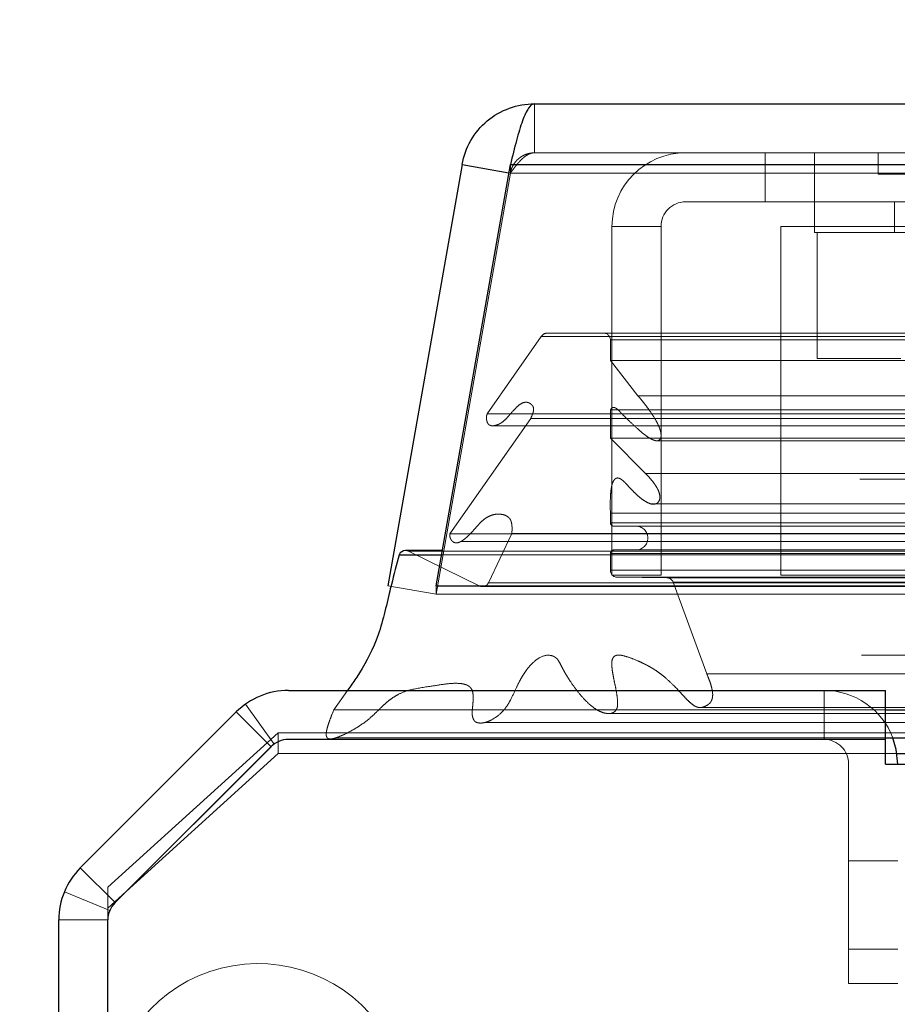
# Model space of a CAD drawing. Header units: inches. Extents: x 0.2 to 10.8, y 0.2 to 8.2.
# Tile 8 of 176: x 3.127 to 3.1913, y 1.9727 to 2.045. Entities that reach past the tile are written whole.
import ezdxf

# ---------------------------------------------------------------- set-up
doc = ezdxf.new("R2010")
doc.units = ezdxf.units.IN
doc.header["$MEASUREMENT"] = 0
doc.linetypes.add('HIDDEN', pattern=[0.07500000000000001, 0.05, -0.025])
doc.layers.add('DIMENSIONS', color=140, linetype='Continuous')
doc.styles.add('SLDTEXTSTYLE0', font='TXT', dxfattribs={"width": 0.7})
doc.dimstyles.new('SLDDIMSTYLE1', dxfattribs={"dimtxt": 0.0849609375, "dimasz": 0.13, "dimexe": 0, "dimexo": 0.0625, "dimgap": 0.021240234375, "dimtad": 0, "dimtih": 1, "dimtoh": 1, "dimlfac": 20, "dimrnd": 1e-09, "dimzin": 12, "dimdsep": 46, "dimtxsty": 'SLDTEXTSTYLE0', "dimsah": 1, "dimcen": 0.09, "dimadec": 0, "dimazin": 3, "dimtfac": 1, "dimtmove": 0, "dimatfit": 0, "dimfxl": 0, "dimfrac": 2, "dimtolj": 1, "dimtzin": 12, "dimarcsym": 0})

# ---------------------------------------------------------------- blocks, each defined once
blk = doc.blocks.new('_D_27')
at = {"layer": 'DIMENSIONS'}
for p, q in [((2.953844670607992, 1.995745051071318), (2.953844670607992, 2.245745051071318)), ((3.096671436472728, 1.995745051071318), (2.828844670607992, 1.995745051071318)), ((3.125158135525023, 1.899711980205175), (2.828844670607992, 1.899711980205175)), ((2.953844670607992, 1.589432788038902), (2.953844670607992, 1.899711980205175)), ((2.415483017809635, 1.589432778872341), (2.386952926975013, 1.589432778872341)), ((2.386952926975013, 1.589432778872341), (2.386952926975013, 1.454401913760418)), ((2.667952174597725, 1.589432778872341), (2.696482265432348, 1.589432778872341)), ((2.696482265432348, 1.589432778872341), (2.696482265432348, 1.454401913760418)), ((2.821142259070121, 1.589432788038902), (2.953844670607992, 1.589432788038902)), ((2.386952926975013, 1.454401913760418), (2.415483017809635, 1.454401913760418)), ((2.696482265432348, 1.454401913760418), (2.667952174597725, 1.454401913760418))]:
    blk.add_line(p, q, dxfattribs=at)
for points in [[(2.953844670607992, 1.995745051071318), (2.973844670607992, 2.125745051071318), (2.933844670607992, 2.125745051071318)], [(2.953844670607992, 1.899711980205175), (2.933844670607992, 1.769711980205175), (2.973844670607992, 1.769711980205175)]]:
    blk.add_solid(points, dxfattribs=at)
at = {"layer": 'DIMENSIONS', "char_height": 0.08333333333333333, "attachment_point": 1, "style": 'SLDTEXTSTYLE0'}
for s, insert in [('1.92', (2.415483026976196, 1.715875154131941)), ('48.8', (2.415483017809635, 1.561824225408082))]:
    blk.add_mtext(s, dxfattribs=dict(at, insert=insert))

msp = doc.modelspace()

# ---------------------------------------------------------------- linework, layer by layer
at = {"color": 7, "linetype": 'Continuous', "lineweight": 25}
for p, q in [((3.164732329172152, 2.038801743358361), (4.894911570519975, 2.038801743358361)), ((3.15941436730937, 2.034339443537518), (3.153963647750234, 2.003426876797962)), ((3.157514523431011, 2.003426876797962), (3.162965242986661, 2.034339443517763)), ((3.15941436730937, 2.034339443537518), (3.162858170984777, 2.03373220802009)), ((3.162965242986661, 2.034339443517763), (4.896678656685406, 2.034339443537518)), ((3.157970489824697, 2.006012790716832), (3.155269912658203, 2.006012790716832)), ((3.154809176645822, 2.005707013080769), (3.157916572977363, 2.005707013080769)), ((3.157514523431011, 2.003426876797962), (4.902129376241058, 2.003426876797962)), ((3.157514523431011, 2.003426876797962), (3.157514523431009, 2.003382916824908)), ((3.146671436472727, 1.99574505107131), (3.190475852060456, 1.99574505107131)), ((3.190475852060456, 1.99214505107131), (3.190475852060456, 1.99574505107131)), ((3.131407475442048, 1.982717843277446), (3.14285305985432, 1.994163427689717)), ((3.190475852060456, 1.994315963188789), (3.191971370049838, 1.994315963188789)), ((3.145398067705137, 1.9916184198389), (3.133952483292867, 1.980172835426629)), ((3.190471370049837, 1.99214505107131), (3.146669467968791, 1.99214505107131)), ((3.190471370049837, 1.99034505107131), (3.190471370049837, 1.99214505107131)), ((3.190471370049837, 1.99214505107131), (3.190475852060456, 1.99214505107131)), ((3.190475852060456, 1.992254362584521), (3.191971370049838, 1.992254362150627)), ((3.191322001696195, 1.991105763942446), (3.191925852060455, 1.991105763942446)), ((3.190471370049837, 1.99034505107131), (3.191971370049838, 1.99034505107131)), ((3.129825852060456, 1.40114505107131), (3.129825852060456, 1.978899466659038)), ((3.133425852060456, 1.39934505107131), (3.133425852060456, 1.978901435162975))]:
    msp.add_line(p, q, dxfattribs=at)
at = {"color": 7, "linetype": 'HIDDEN', "lineweight": 18}
for p, q in [((3.164732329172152, 2.035201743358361), (3.164732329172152, 2.038801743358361)), ((3.164732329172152, 2.035201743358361), (4.894911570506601, 2.035201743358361)), ((3.181663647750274, 2.031601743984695), (3.181663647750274, 2.035201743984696)), ((3.185263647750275, 2.035201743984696), (3.185263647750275, 2.031601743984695)), ((3.189951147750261, 2.035201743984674), (3.189951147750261, 2.033639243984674)), ((3.162965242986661, 2.034339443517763), (3.16296524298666, 2.033714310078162)), ((4.896678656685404, 2.034339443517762), (3.16296524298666, 2.034339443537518)), ((3.162959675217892, 2.033714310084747), (3.157508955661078, 2.002801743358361)), ((3.157514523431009, 2.002801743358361), (3.16296524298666, 2.033714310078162)), ((3.162858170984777, 2.03373220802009), (3.162959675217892, 2.033714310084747)), ((3.16296524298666, 2.033714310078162), (4.896678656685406, 2.033714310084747)), ((4.896678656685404, 2.033714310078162), (3.16296524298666, 2.033714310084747)), ((3.189951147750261, 2.033639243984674), (3.205576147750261, 2.033639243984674)), ((3.175813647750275, 2.031601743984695), (3.181663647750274, 2.031601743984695)), ((3.181663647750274, 2.031601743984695), (3.208713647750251, 2.031601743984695)), ((3.185263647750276, 2.031601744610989), (3.185263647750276, 2.029351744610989)), ((3.191138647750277, 2.031601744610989), (3.191138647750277, 2.029351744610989)), ((3.170413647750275, 2.029801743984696), (3.174013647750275, 2.029801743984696)), ((3.170413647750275, 2.004201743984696), (3.170413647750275, 2.029801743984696)), ((3.174013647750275, 2.004201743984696), (3.174013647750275, 2.029801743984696)), ((3.182813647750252, 2.004201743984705), (3.182813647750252, 2.029801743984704)), ((3.208713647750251, 2.029801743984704), (3.182813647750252, 2.029801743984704)), ((3.185263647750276, 2.029351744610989), (3.210263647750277, 2.029351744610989)), ((3.185466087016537, 2.029351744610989), (3.185466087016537, 2.020101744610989)), ((3.165669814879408, 2.021968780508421), (4.893974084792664, 2.021968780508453)), ((3.165231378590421, 2.021709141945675), (3.161268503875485, 2.01604957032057)), ((3.165231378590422, 2.021709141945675), (4.894412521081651, 2.021709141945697)), ((3.170300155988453, 2.021468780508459), (4.889343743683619, 2.021468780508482)), ((3.170300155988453, 2.019949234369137), (3.170300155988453, 2.021468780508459)), ((3.170300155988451, 2.021468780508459), (4.889343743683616, 2.021468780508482)), ((3.172319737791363, 2.017364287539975), (3.170300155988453, 2.019949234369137)), ((3.170300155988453, 2.019949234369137), (4.889343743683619, 2.019949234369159)), ((3.185466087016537, 2.020101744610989), (3.191614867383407, 2.020101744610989)), ((3.172319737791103, 2.017364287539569), (4.887324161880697, 2.017364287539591)), ((4.895954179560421, 2.016750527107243), (3.16368902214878, 2.016750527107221)), ((3.170300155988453, 2.016328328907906), (4.889343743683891, 2.016328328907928)), ((3.170300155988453, 2.014261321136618), (3.170300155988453, 2.016328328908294)), ((4.888784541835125, 2.016332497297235), (3.170851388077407, 2.016332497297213)), ((3.164449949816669, 2.015698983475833), (3.158530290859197, 2.007244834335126)), ((3.161268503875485, 2.016049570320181), (4.898375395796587, 2.016049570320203)), ((3.164449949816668, 2.015698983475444), (4.895193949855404, 2.015698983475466)), ((3.161735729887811, 2.015174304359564), (4.897902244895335, 2.015174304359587)), ((3.170300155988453, 2.014261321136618), (4.889343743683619, 2.01426132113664)), ((3.172877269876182, 2.011666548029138), (3.170300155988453, 2.014261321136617)), ((3.17375908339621, 2.014070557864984), (4.885879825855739, 2.014070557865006)), ((3.171043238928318, 2.011261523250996), (3.171040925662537, 2.011261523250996)), ((4.888600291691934, 2.011261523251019), (3.171043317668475, 2.011261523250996)), ((3.172877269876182, 2.011666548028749), (4.886766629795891, 2.011666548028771)), ((3.172877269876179, 2.011666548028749), (4.886766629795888, 2.011666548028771)), ((3.173300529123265, 2.009427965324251), (3.173303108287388, 2.009427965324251)), ((3.173303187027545, 2.009427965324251), (4.886338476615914, 2.009427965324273)), ((3.162121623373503, 2.008685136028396), (3.162113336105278, 2.008685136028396)), ((4.897521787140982, 2.008685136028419), (3.162121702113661, 2.008685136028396)), ((3.170300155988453, 2.008758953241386), (4.889343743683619, 2.008758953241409)), ((3.170300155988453, 2.008055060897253), (3.170300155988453, 2.008758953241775)), ((3.170300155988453, 2.008055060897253), (4.889343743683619, 2.008055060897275)), ((3.170300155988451, 2.008055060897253), (3.201688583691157, 2.008055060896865)), ((3.170550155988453, 2.007805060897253), (4.889093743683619, 2.007805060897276)), ((3.158530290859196, 2.007244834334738), (4.901113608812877, 2.00724483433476)), ((3.163058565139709, 2.007263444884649), (3.161358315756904, 2.003652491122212)), ((3.163058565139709, 2.007263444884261), (4.896585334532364, 2.007263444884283)), ((4.90167340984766, 2.006012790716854), (3.157970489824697, 2.006012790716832)), ((3.159314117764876, 2.006675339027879), (3.159321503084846, 2.006675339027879)), ((3.159321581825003, 2.006675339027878), (4.900321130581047, 2.006675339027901)), ((3.170550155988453, 2.006055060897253), (4.889093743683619, 2.006055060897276)), ((3.155489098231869, 2.00596218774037), (4.904154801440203, 2.005962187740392)), ((3.160780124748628, 2.003381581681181), (3.155489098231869, 2.00596218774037)), ((3.155489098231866, 2.00596218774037), (4.904154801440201, 2.005962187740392)), ((3.157916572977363, 2.005707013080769), (4.90172732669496, 2.005707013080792)), ((3.170300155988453, 2.004560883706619), (3.170300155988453, 2.005805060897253)), ((3.170300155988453, 2.005805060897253), (4.889343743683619, 2.005805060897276)), ((3.170300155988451, 2.005805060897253), (4.889343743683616, 2.005805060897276)), ((3.170300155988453, 2.004560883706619), (4.889343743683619, 2.004560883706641)), ((3.170300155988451, 2.004560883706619), (4.889343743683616, 2.004560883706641)), ((3.174013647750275, 2.004201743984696), (3.170413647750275, 2.004201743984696)), ((3.174448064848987, 2.004012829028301), (3.170800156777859, 2.004055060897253)), ((3.170800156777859, 2.004055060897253), (4.888843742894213, 2.004055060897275)), ((3.170800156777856, 2.004055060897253), (4.888843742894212, 2.004055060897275)), ((3.174448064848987, 2.004012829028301), (4.885195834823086, 2.004012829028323)), ((3.174448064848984, 2.004012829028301), (4.885195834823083, 2.004012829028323)), ((4.876863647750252, 2.004201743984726), (3.182813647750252, 2.004201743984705)), ((3.153963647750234, 2.003426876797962), (3.157508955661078, 2.002801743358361)), ((3.157514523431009, 2.003382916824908), (3.157514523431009, 2.002801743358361)), ((3.160780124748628, 2.003381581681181), (4.898863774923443, 2.003381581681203)), ((3.160905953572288, 2.003365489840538), (4.898737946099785, 2.00336548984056)), ((3.161358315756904, 2.003652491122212), (4.898285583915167, 2.003652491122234)), ((3.161358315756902, 2.003652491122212), (4.898285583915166, 2.003652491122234)), ((3.174911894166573, 2.003684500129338), (4.884732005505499, 2.00368450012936)), ((3.17736616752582, 1.996969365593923), (3.174911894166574, 2.003684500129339)), ((3.174911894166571, 2.003684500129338), (4.884732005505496, 2.00368450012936)), ((3.157514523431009, 2.002801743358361), (4.902129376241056, 2.002801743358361)), ((3.17736616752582, 1.996969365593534), (4.882277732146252, 1.996969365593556)), ((3.15102000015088, 1.99574505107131), (3.150007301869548, 1.994315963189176)), ((3.185975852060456, 1.99214505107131), (3.185975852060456, 1.99574505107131)), ((3.145619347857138, 1.991805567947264), (3.143515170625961, 1.994726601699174)), ((3.176928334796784, 1.994493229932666), (4.882701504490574, 1.994493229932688)), ((3.145398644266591, 1.991617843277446), (3.142853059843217, 1.994163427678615)), ((3.150007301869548, 1.994315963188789), (3.190475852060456, 1.994315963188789)), ((3.170027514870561, 1.994058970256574), (4.889616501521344, 1.994058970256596)), ((3.133425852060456, 1.981298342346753), (3.145925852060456, 1.992627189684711)), ((3.145925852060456, 1.992627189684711), (3.145925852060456, 1.991105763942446)), ((3.145925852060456, 1.992627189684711), (3.191925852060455, 1.992627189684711)), ((3.13395305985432, 1.980172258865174), (3.145398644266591, 1.991617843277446)), ((3.15010716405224, 1.992254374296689), (3.190475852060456, 1.992254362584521)), ((3.145925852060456, 1.991105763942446), (3.133425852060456, 1.979776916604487)), ((3.145925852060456, 1.991105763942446), (3.191322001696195, 1.991105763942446)), ((3.187775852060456, 1.97424505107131), (3.187775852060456, 1.99034505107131)), ((3.187775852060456, 1.98324505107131), (3.191375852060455, 1.98324505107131)), ((3.13395305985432, 1.980172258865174), (3.131407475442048, 1.982717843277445)), ((3.133562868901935, 1.979588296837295), (3.130236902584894, 1.980965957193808)), ((3.133425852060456, 1.979776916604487), (3.133425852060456, 1.981298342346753)), ((3.133425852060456, 1.978901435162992), (3.133425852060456, 1.979776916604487)), ((3.133425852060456, 1.978899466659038), (3.129825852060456, 1.978899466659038)), ((3.191375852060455, 1.97674505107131), (3.187775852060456, 1.97674505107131)), ((3.187775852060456, 1.97674505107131), (3.191375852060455, 1.97674505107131)), ((3.191375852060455, 1.97674505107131), (3.187775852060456, 1.97674505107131)), ((3.187775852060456, 1.97674505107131), (3.191375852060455, 1.97674505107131)), ((3.191375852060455, 1.97674505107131), (3.187775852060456, 1.97674505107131)), ((3.187775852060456, 1.97674505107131), (3.191375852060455, 1.97674505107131)), ((3.191375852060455, 1.97674505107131), (3.187775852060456, 1.97674505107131)), ((3.187775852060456, 1.97674505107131), (3.191375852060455, 1.97674505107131)), ((3.191375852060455, 1.97424505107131), (3.187775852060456, 1.97424505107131))]:
    msp.add_line(p, q, dxfattribs=at)
at = {"color": 7, "linetype": 'HIDDEN', "lineweight": 18, "flags": 128}
for points in [[(4.893973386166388, 1.998330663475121), (4.043737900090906, 1.998330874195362), (3.165675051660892, 1.998330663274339)], [(4.888711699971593, 1.998341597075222), (4.043737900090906, 1.998341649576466), (3.170932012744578, 1.998341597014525)], [(4.901493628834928, 1.996206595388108), (3.993261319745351, 1.996206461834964), (3.158146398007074, 1.996206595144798)], [(4.901492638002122, 1.996206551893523), (4.100998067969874, 1.996204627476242), (3.158147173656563, 1.996206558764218)], [(3.176943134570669, 1.994493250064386), (4.015903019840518, 1.994493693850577), (4.882716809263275, 1.994493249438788)], [(3.161072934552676, 1.993388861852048), (4.015896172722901, 1.99338839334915), (4.898576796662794, 1.993388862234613)]]:
    msp.add_lwpolyline(points, dxfattribs=at)
at = {"color": 7, "linetype": 'Continuous', "lineweight": 25, "flags": 128}
msp.add_lwpolyline([(3.191375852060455, 1.99034505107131), (3.191272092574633, 1.991398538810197), (3.191023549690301, 1.992263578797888)], dxfattribs=at)
at = {"color": 7, "linetype": 'HIDDEN', "lineweight": 18}
for centre, radius, start, end in [((3.175813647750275, 2.029801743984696), 0.005400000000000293, 90, 180), ((3.175813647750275, 2.029801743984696), 0.001799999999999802, 90, 180), ((3.165669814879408, 2.021468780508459), 0.0005000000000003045, 90, 151.2673752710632), ((3.169800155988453, 2.021468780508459), 0.0004999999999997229, 0, 90), ((3.170550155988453, 2.008055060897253), 0.0002499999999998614, 180, 270.0000000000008), ((3.172175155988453, 2.006930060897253), 0.0008750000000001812, 270.0000000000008, 90), ((3.155269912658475, 2.00551279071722), 0.0004999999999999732, 64.00000000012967, 90.000000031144), ((3.170550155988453, 2.005805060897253), 0.0002500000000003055, 90, 180), ((3.170806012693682, 2.004560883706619), 0.0005058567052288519, 180, 269.3367158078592), ((3.174442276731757, 2.003512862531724), 0.0005000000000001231, 20.07654277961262, 89.33671580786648), ((3.16090595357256, 2.003865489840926), 0.0005000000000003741, 255.4243750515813, 334.7861857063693), ((3.185975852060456, 1.99034505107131), 0.005400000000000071, 20.81078441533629, 90), ((3.185975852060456, 1.99034505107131), 0.001800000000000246, 0, 90), ((3.1444494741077, 1.964672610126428), 0.01102362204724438, 255.0000000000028, 180)]:
    msp.add_arc(centre, radius, start, end, dxfattribs=at)
at = {"color": 7, "linetype": 'Continuous', "lineweight": 25}
for centre, radius, start, end in [((3.155269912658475, 2.00551279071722), 0.0005000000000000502, 90.000000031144, 157.1422396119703), ((3.146671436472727, 1.99034505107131), 0.00540000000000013, 90, 135), ((3.146669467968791, 1.990347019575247), 0.001798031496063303, 90, 135), ((3.135225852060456, 1.978899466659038), 0.005400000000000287, 134.9999999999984, 180), ((3.135223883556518, 1.978901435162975), 0.001798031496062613, 134.99999999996, 180)]:
    msp.add_arc(centre, radius, start, end, dxfattribs=at)
for points, knots in [([(3.159414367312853, 2.034339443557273), (3.159523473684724, 2.034958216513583), (3.159741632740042, 2.035557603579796), (3.160369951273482, 2.036645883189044), (3.160779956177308, 2.037134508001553), (3.161742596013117, 2.037942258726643), (3.162294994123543, 2.038261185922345), (3.163475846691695, 2.038690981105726), (3.164104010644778, 2.038801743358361), (3.164732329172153, 2.038801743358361)], [0, 0, 0, 0, 0.25, 0.25, 0.5, 0.5, 0.75, 0.75, 1, 1, 1, 1]), ([(3.164732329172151, 2.038801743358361), (3.164585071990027, 2.038801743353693), (3.164437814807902, 2.03869098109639), (3.164143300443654, 2.038261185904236), (3.16399604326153, 2.03794225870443), (3.163701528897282, 2.037134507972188), (3.163554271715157, 2.036645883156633), (3.163259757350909, 2.035557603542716), (3.163112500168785, 2.034958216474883), (3.162965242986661, 2.034339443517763)], [0, 0, 0, 0, 0.25, 0.25, 0.5, 0.5, 0.75, 0.75, 1, 1, 1, 1]), ([(3.154809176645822, 2.005707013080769), (3.154612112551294, 2.004977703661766), (3.154357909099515, 2.004036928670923), (3.153841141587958, 2.00191512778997), (3.153283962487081, 1.99941618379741), (3.152048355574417, 1.997255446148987), (3.151279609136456, 1.996110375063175), (3.151053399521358, 1.995792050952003), (3.15102000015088, 1.99574505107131)], [0, 0, 0, 0, 0.2048192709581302, 0.2642072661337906, 0.5877581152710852, 0.8815774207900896, 0.9825151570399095, 1, 1, 1, 1])]:
    msp.add_open_spline(points, degree=3, knots=knots, dxfattribs=at)
at = {"color": 7, "linetype": 'HIDDEN', "lineweight": 18}
for points, knots in [([(3.164732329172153, 2.035201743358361), (3.164672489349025, 2.035200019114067), (3.164552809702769, 2.035196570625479), (3.164375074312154, 2.035168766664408), (3.164200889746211, 2.035124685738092), (3.164031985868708, 2.035063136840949), (3.163870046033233, 2.034985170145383), (3.163716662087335, 2.034891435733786), (3.163537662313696, 2.034755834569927), (3.16334623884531, 2.034564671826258), (3.163166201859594, 2.034306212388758), (3.163029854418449, 2.034020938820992), (3.162983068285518, 2.033816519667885), (3.162959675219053, 2.033714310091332)], [0, 0, 0, 0, 0.07144899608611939, 0.1428979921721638, 0.2143469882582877, 0.2857959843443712, 0.357244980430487, 0.4286939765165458, 0.5001429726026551, 0.6251072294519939, 0.7500714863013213, 0.8750357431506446, 0.9999999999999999, 0.9999999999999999, 0.9999999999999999, 0.9999999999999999]), ([(3.162965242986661, 2.033714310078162), (3.163007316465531, 2.033772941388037), (3.163091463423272, 2.033890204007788), (3.163217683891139, 2.034060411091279), (3.163343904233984, 2.034224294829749), (3.163470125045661, 2.034379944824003), (3.163596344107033, 2.034525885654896), (3.163722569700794, 2.034660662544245), (3.163880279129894, 2.034813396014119), (3.164069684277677, 2.034968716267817), (3.164290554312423, 2.035101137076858), (3.164511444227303, 2.035185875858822), (3.164658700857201, 2.035196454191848), (3.164732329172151, 2.035201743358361)], [0, 0, 0, 0, 0.07144899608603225, 0.1428979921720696, 0.2143469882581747, 0.2857959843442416, 0.3572449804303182, 0.4286939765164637, 0.5001429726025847, 0.6251072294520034, 0.7500714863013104, 0.8750357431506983, 1, 1, 1, 1]), ([(3.161268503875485, 2.016049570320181), (3.161257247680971, 2.016027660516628), (3.161234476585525, 2.015983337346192), (3.16121346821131, 2.015905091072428), (3.161201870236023, 2.015820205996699), (3.161200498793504, 2.015729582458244), (3.161208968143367, 2.015635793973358), (3.161227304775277, 2.015541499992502), (3.161255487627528, 2.015449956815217), (3.161293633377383, 2.015365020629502), (3.161341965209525, 2.015290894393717), (3.16140137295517, 2.015233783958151), (3.16147063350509, 2.01519624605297), (3.161607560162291, 2.015160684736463), (3.161798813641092, 2.015173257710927), (3.162021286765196, 2.015241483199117), (3.162199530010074, 2.015326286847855), (3.16241734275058, 2.015462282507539), (3.162728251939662, 2.015749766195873), (3.163102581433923, 2.016209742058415), (3.163508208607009, 2.016643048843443), (3.163873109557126, 2.016882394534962), (3.16418503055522, 2.016911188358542), (3.164391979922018, 2.016825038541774), (3.164520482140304, 2.016718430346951), (3.164614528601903, 2.016615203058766), (3.16465989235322, 2.016487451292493), (3.164666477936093, 2.016321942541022), (3.164637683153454, 2.01617275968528), (3.164588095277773, 2.01602848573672), (3.164527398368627, 2.015876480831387), (3.16447793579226, 2.015763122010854), (3.164449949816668, 2.015698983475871)], [0, 0, 0, 0, 0.01153720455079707, 0.02333957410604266, 0.03560994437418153, 0.04844240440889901, 0.06182712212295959, 0.0756695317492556, 0.08982058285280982, 0.1041220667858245, 0.118478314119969, 0.1329864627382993, 0.1481405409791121, 0.1643801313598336, 0.2175714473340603, 0.2625792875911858, 0.3000381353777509, 0.3297442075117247, 0.4058197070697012, 0.5264316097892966, 0.6254162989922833, 0.7109229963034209, 0.7663411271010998, 0.8095449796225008, 0.8405943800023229, 0.8568629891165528, 0.8776390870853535, 0.9001335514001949, 0.9256341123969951, 0.9430421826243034, 0.9677732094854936, 1, 1, 1, 1]), ([(3.170300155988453, 2.016328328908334), (3.17030990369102, 2.016347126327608), (3.170333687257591, 2.016392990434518), (3.170387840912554, 2.016457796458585), (3.170464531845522, 2.01651911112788), (3.170571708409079, 2.016525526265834), (3.170713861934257, 2.016454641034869), (3.170886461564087, 2.016327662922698), (3.171062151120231, 2.016128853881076), (3.171357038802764, 2.015834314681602), (3.171804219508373, 2.015395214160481), (3.172357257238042, 2.014884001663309), (3.172877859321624, 2.014453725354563), (3.17325772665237, 2.014207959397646), (3.173525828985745, 2.014094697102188), (3.173718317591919, 2.014043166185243), (3.173872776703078, 2.014105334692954), (3.173964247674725, 2.014202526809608), (3.173998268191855, 2.014284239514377), (3.17401612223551, 2.0143843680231), (3.174018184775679, 2.014496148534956), (3.174007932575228, 2.014613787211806), (3.173990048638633, 2.014721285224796), (3.173969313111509, 2.014802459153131), (3.173955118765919, 2.01485160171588), (3.173947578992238, 2.014876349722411), (3.173943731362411, 2.014888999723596), (3.173941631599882, 2.014895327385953), (3.173940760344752, 2.01489858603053), (3.173939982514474, 2.01490025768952), (3.173940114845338, 2.014901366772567), (3.173939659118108, 2.014901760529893), (3.173939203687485, 2.014902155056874), (3.173939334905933, 2.014903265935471), (3.173938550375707, 2.014904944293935), (3.173937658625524, 2.014908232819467), (3.173935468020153, 2.014914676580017), (3.173931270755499, 2.014927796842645), (3.173922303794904, 2.014954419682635), (3.173902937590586, 2.01500961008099), (3.173858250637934, 2.015124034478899), (3.173766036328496, 2.015323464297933), (3.173561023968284, 2.015702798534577), (3.173260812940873, 2.016160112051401), (3.172912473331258, 2.016643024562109), (3.172611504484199, 2.017042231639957), (3.17241151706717, 2.01726298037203), (3.172319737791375, 2.017364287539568)], [0, 0, 0, 0, 0.006813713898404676, 0.0166248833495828, 0.02880129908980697, 0.04324493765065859, 0.06153773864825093, 0.09267946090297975, 0.1227809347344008, 0.15829081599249, 0.2446744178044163, 0.3518189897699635, 0.4366866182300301, 0.4992915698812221, 0.5269003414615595, 0.5542236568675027, 0.5823332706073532, 0.5910099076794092, 0.6000828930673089, 0.6102172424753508, 0.6215477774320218, 0.6332544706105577, 0.6454001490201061, 0.6543563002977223, 0.6588776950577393, 0.6612120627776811, 0.6623977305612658, 0.662995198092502, 0.6632950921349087, 0.6634453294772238, 0.6635731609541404, 0.6635993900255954, 0.6636256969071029, 0.6637536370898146, 0.6639044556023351, 0.6642066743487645, 0.6648134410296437, 0.6660363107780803, 0.6685195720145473, 0.6736378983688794, 0.6845002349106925, 0.7076844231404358, 0.7445879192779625, 0.826685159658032, 0.8931142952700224, 0.9509474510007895, 1, 1, 1, 1]), ([(3.170300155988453, 2.008758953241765), (3.170295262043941, 2.008938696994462), (3.170286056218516, 2.009276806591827), (3.170290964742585, 2.00975242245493), (3.170311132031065, 2.010164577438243), (3.17034867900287, 2.010514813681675), (3.170400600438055, 2.010809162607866), (3.170481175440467, 2.011055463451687), (3.170605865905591, 2.011247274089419), (3.170767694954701, 2.011356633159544), (3.170936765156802, 2.011325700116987), (3.171079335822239, 2.011249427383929), (3.171218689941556, 2.011144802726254), (3.171402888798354, 2.010972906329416), (3.171659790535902, 2.010694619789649), (3.171971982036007, 2.010354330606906), (3.172326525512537, 2.010015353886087), (3.172661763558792, 2.009742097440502), (3.172979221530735, 2.009547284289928), (3.17327822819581, 2.009413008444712), (3.173532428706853, 2.009403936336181), (3.17371834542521, 2.009471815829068), (3.173836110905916, 2.009578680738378), (3.173909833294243, 2.009735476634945), (3.173939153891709, 2.009916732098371), (3.173911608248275, 2.010125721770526), (3.17384330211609, 2.010364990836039), (3.173714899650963, 2.010640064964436), (3.173511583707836, 2.010941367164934), (3.17322840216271, 2.011301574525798), (3.173001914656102, 2.011536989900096), (3.172877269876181, 2.011666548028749)], [0, 0, 0, 0, 0.05160017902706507, 0.09706326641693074, 0.1364041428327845, 0.170038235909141, 0.1985190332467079, 0.2234229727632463, 0.2470195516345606, 0.2713163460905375, 0.2966105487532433, 0.3102882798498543, 0.3318031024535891, 0.3615707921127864, 0.3999268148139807, 0.4632548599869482, 0.521107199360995, 0.5733358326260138, 0.6200679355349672, 0.6617528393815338, 0.6994333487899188, 0.7213754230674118, 0.7400102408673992, 0.7567370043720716, 0.773151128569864, 0.7917149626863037, 0.8167908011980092, 0.8462062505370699, 0.8858170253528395, 0.9371607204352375, 1, 1, 1, 1]), ([(3.158530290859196, 2.007244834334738), (3.158525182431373, 2.007223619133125), (3.158514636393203, 2.007179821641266), (3.15851404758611, 2.007106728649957), (3.15852376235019, 2.007029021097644), (3.158544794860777, 2.006947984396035), (3.158576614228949, 2.006866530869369), (3.158619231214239, 2.006788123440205), (3.158673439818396, 2.006717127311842), (3.158739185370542, 2.006657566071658), (3.158866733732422, 2.006582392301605), (3.159043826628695, 2.006559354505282), (3.159226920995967, 2.006623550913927), (3.159347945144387, 2.0066862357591), (3.159471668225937, 2.006759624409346), (3.159611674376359, 2.006864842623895), (3.159794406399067, 2.007020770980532), (3.159977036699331, 2.007197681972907), (3.160223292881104, 2.007460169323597), (3.160483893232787, 2.007762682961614), (3.160722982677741, 2.008023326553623), (3.160932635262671, 2.008229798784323), (3.161179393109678, 2.008417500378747), (3.161516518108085, 2.008594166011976), (3.161892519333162, 2.00869122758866), (3.16226880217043, 2.008688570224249), (3.162587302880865, 2.008611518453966), (3.162818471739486, 2.008470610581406), (3.162956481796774, 2.008309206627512), (3.163016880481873, 2.008150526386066), (3.163055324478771, 2.007996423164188), (3.163078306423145, 2.007825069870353), (3.163086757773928, 2.007641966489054), (3.163081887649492, 2.007452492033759), (3.163066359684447, 2.007326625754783), (3.163058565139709, 2.007263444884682)], [0, 0, 0, 0, 0.007960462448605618, 0.0164338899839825, 0.02568625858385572, 0.0358628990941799, 0.04696758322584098, 0.05886440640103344, 0.07132524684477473, 0.08434822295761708, 0.09811641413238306, 0.1396729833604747, 0.1713393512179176, 0.1929191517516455, 0.2037700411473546, 0.2380312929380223, 0.2737048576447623, 0.3108655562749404, 0.3494745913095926, 0.4292007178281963, 0.4795781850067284, 0.5010973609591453, 0.559470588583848, 0.6198861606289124, 0.6826849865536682, 0.7498827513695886, 0.806362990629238, 0.8476239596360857, 0.8746901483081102, 0.8927151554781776, 0.9120125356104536, 0.9326833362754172, 0.9545444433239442, 0.9771827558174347, 1, 1, 1, 1]), ([(3.150007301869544, 1.994315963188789), (3.149928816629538, 1.994126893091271), (3.149785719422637, 1.993782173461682), (3.149615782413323, 1.99329999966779), (3.149499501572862, 1.992908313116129), (3.149444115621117, 1.99262378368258), (3.1494472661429, 1.992428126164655), (3.14948748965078, 1.992301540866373), (3.149566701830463, 1.992217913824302), (3.149675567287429, 1.992182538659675), (3.149807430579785, 1.99217619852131), (3.149964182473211, 1.9922050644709), (3.150143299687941, 1.992263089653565), (3.150486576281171, 1.992382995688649), (3.150972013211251, 1.992606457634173), (3.151570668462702, 1.992939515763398), (3.152125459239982, 1.99329094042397), (3.152636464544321, 1.99368134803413), (3.153136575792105, 1.994151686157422), (3.153559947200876, 1.994581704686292), (3.153955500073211, 1.994935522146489), (3.154308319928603, 1.995202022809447), (3.154820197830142, 1.995518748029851), (3.155745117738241, 1.995866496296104), (3.156905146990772, 1.996006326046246), (3.158059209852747, 1.996206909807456), (3.158871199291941, 1.996287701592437), (3.159408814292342, 1.996248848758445), (3.159729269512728, 1.99616762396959), (3.159921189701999, 1.99606190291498), (3.16007620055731, 1.995917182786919), (3.160179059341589, 1.995711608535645), (3.160232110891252, 1.995433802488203), (3.160235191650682, 1.995134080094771), (3.160214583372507, 1.994834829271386), (3.16019270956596, 1.994543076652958), (3.160160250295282, 1.994294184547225), (3.160145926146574, 1.994083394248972), (3.1601629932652, 1.993912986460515), (3.160201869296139, 1.993745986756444), (3.160264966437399, 1.993593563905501), (3.160335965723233, 1.993482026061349), (3.160467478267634, 1.993398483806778), (3.1606631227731, 1.993340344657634), (3.160958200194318, 1.993352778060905), (3.161266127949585, 1.9934355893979), (3.161682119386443, 1.993619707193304), (3.162157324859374, 1.99394868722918), (3.162641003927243, 1.994464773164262), (3.163029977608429, 1.995129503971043), (3.163330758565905, 1.995807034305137), (3.163634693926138, 1.996435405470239), (3.163895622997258, 1.996889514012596), (3.164213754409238, 1.997357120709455), (3.164646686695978, 1.997842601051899), (3.165249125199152, 1.998280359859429), (3.165830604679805, 1.998382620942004), (3.166229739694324, 1.998206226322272), (3.166415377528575, 1.998048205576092), (3.166567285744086, 1.997802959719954), (3.16671784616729, 1.997505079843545), (3.166889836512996, 1.997172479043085), (3.167052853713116, 1.996893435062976), (3.167217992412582, 1.996629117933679), (3.16749486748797, 1.996205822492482), (3.16788583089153, 1.995661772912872), (3.16840548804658, 1.995057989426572), (3.168907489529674, 1.994586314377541), (3.169401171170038, 1.994245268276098), (3.169804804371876, 1.994087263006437), (3.170116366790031, 1.994044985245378), (3.170323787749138, 1.994051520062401), (3.170502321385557, 1.994105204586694), (3.170640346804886, 1.994202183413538), (3.170738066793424, 1.994334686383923), (3.170814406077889, 1.994514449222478), (3.170832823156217, 1.994788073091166), (3.170810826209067, 1.995175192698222), (3.170740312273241, 1.995666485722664), (3.170626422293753, 1.996217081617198), (3.170510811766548, 1.996761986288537), (3.170433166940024, 1.99723575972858), (3.170395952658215, 1.997602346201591), (3.170396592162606, 1.997898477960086), (3.17047968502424, 1.99815278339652), (3.170633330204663, 1.998290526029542), (3.170785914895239, 1.998336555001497), (3.17096000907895, 1.998347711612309), (3.171240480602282, 1.998302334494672), (3.171707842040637, 1.998164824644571), (3.172205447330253, 1.997967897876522), (3.172579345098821, 1.997797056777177), (3.172747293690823, 1.997705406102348), (3.172848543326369, 1.997666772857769), (3.172953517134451, 1.997610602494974), (3.173096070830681, 1.997535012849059), (3.173286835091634, 1.997425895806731), (3.173564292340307, 1.997255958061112), (3.173898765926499, 1.99702687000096), (3.174379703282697, 1.996650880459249), (3.175014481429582, 1.996059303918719), (3.175596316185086, 1.995411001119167), (3.176091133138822, 1.994898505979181), (3.176402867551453, 1.994637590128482), (3.176742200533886, 1.994471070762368), (3.177104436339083, 1.994502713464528), (3.177395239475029, 1.994643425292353), (3.177598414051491, 1.994803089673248), (3.177699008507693, 1.994948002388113), (3.177765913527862, 1.995123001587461), (3.177802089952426, 1.995314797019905), (3.177807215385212, 1.995538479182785), (3.177763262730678, 1.995811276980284), (3.177677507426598, 1.99614658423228), (3.177543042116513, 1.996544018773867), (3.177428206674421, 1.996820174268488), (3.17736616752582, 1.996969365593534)], [0, 0, 0, 0, 0.01165666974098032, 0.02125287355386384, 0.0286223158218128, 0.03429371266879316, 0.03667826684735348, 0.0389359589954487, 0.04124860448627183, 0.04400182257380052, 0.04734889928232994, 0.05124243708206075, 0.05575768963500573, 0.06095533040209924, 0.07796395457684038, 0.09408804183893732, 0.1092909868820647, 0.1236787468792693, 0.1375897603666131, 0.1541459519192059, 0.1630300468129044, 0.1730050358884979, 0.1840282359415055, 0.2049043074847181, 0.2441483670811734, 0.271846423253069, 0.2922284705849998, 0.3054103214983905, 0.3118684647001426, 0.3169857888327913, 0.3208593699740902, 0.3253000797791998, 0.3302921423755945, 0.3359253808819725, 0.3411236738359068, 0.3463049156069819, 0.3515412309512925, 0.3545089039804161, 0.357510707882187, 0.3605940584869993, 0.3637340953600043, 0.3668315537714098, 0.368714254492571, 0.3738406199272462, 0.3821128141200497, 0.3908726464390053, 0.3973244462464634, 0.4147996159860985, 0.4304223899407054, 0.4422390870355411, 0.4610828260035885, 0.4724065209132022, 0.4827336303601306, 0.4921485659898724, 0.5069026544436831, 0.5237079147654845, 0.5425103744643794, 0.549452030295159, 0.5547227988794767, 0.5585257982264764, 0.5672551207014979, 0.5738569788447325, 0.5802435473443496, 0.5864999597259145, 0.5926845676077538, 0.6109020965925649, 0.6276534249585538, 0.6431108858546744, 0.6561456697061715, 0.6688366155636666, 0.6742655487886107, 0.6796778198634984, 0.6842494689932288, 0.6881202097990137, 0.691377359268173, 0.6940552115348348, 0.6989263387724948, 0.7057892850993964, 0.7146449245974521, 0.7255682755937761, 0.736326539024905, 0.7449424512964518, 0.7514542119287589, 0.7559394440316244, 0.7605994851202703, 0.765545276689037, 0.769004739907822, 0.7724861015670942, 0.7783708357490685, 0.7901239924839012, 0.8084480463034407, 0.8171131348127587, 0.819766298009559, 0.8226531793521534, 0.8241304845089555, 0.828325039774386, 0.8340467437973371, 0.8396171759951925, 0.8510374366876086, 0.8619459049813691, 0.8808680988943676, 0.9083200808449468, 0.9175148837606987, 0.9267023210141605, 0.9356309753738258, 0.9445619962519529, 0.9540568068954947, 0.9577298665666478, 0.9612540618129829, 0.9647837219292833, 0.9682967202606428, 0.9717661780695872, 0.976571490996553, 0.9829959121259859, 0.9908136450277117, 0.9999999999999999, 0.9999999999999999, 0.9999999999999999, 0.9999999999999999])]:
    msp.add_open_spline(points, degree=3, knots=knots, dxfattribs=at)

# ---------------------------------------------------------------- dimensions: what is measured, and where the dimension line sits
at = {"layer": 'DIMENSIONS'}
dim = msp.add_linear_dim(base=(2.953844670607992, 1.995745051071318), p1=(3.175158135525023, 1.899711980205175), p2=(3.146671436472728, 1.995745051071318), angle=90.0000000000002, dimstyle='SLDDIMSTYLE1', dxfattribs=at)
dim.commit()
dim.dimension.update_dxf_attribs({"geometry": '_D_27', "text_midpoint": (2.953844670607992, 1.589432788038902), "dimtype": 160})

doc.saveas('drawing.dxf')
